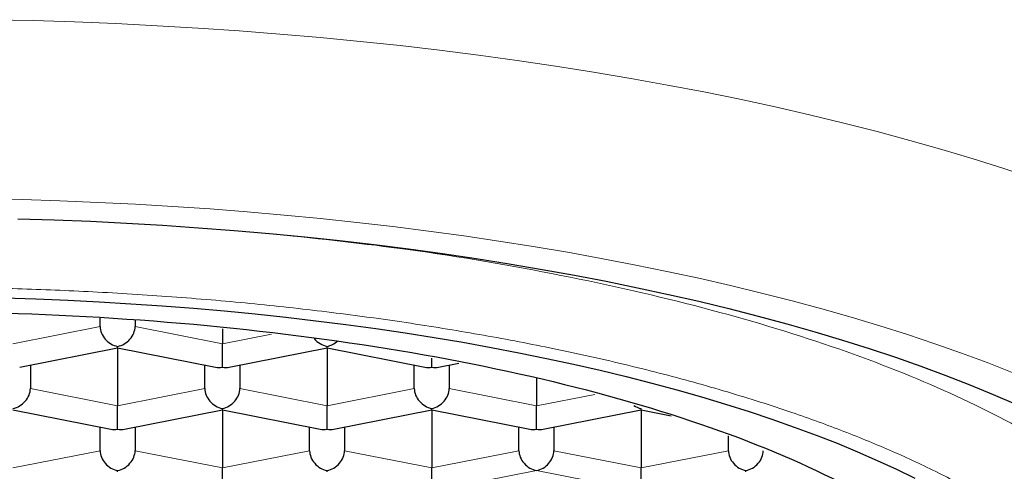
# Model space of a CAD drawing. Header units: millimetres. Extents: x 8 to 706, y 12 to 649.
# Tile 35 of 40: x 333.63 to 340.68, y 590.49 to 593.72. Entities that reach past the tile are written whole.
import ezdxf

# ---------------------------------------------------------------- set-up
doc = ezdxf.new("R2010")
doc.units = ezdxf.units.MM

msp = doc.modelspace()

# ---------------------------------------------------------------- linework, layer by layer
at = {"color": 8, "linetype": 'Continuous', "lineweight": 0}
for p, q in [((333.5791, 591.4039), (334.2041, 591.5273)), ((334.4541, 591.5273), (335.0791, 591.4039)), ((335.0791, 591.4039), (335.431, 591.4734)), ((333.7041, 591.083), (334.3291, 590.9596)), ((334.3291, 590.9596), (334.9541, 591.083)), ((335.2041, 591.083), (335.8291, 590.9596)), ((335.8291, 590.9596), (336.4541, 591.083)), ((336.7041, 591.083), (337.3291, 590.9596)), ((337.3291, 590.9596), (337.747, 591.0421)), ((333.5791, 590.5153), (334.2041, 590.6387)), ((334.4541, 590.6387), (335.0791, 590.5153)), ((335.0791, 590.5153), (335.7041, 590.6387)), ((335.9541, 590.6387), (336.5791, 590.5153)), ((336.5791, 590.5153), (337.2041, 590.6387)), ((337.4541, 590.6387), (338.0791, 590.5153)), ((338.0791, 590.5153), (338.7041, 590.6387)), ((337.3291, 590.4966), (336.5791, 590.3485)), ((338.0791, 590.3485), (337.3291, 590.4966))]:
    msp.add_line(p, q, dxfattribs=at)
at = {"color": 7, "linetype": 'Continuous', "lineweight": 30}
for p, q in [((334.2041, 591.5273), (334.2041, 591.5873)), ((334.4541, 591.5748), (334.4541, 591.5273)), ((335.0791, 591.5099), (335.0791, 591.4039)), ((335.0791, 591.2371), (335.0791, 591.4039)), ((333.6275, 591.2367), (334.3291, 591.3752)), ((334.3291, 591.3752), (334.3291, 591.3852)), ((334.3291, 591.3752), (335.0307, 591.2367)), ((334.3291, 591.3752), (334.3291, 590.9596)), ((335.1275, 591.2367), (335.8291, 591.3752)), ((335.8291, 591.3752), (335.8291, 591.3852)), ((335.8291, 591.3752), (336.5307, 591.2367)), ((335.8291, 591.3752), (335.8291, 590.9596)), ((333.7041, 591.2518), (333.7041, 591.083)), ((334.9541, 591.083), (334.9541, 591.2518)), ((335.2041, 591.2518), (335.2041, 591.083)), ((336.4541, 591.083), (336.4541, 591.2518)), ((336.5791, 591.2371), (336.5791, 591.3)), ((336.6275, 591.2367), (336.7723, 591.2653)), ((336.7041, 591.2518), (336.7041, 591.083)), ((337.3291, 591.1594), (337.3291, 590.9596)), ((333.5791, 590.9309), (334.2807, 590.7924)), ((334.3291, 590.7928), (334.3291, 590.9596)), ((334.3775, 590.7924), (335.0791, 590.9309)), ((335.0791, 590.9309), (335.0791, 590.9409)), ((335.0791, 590.9309), (335.7807, 590.7924)), ((335.0791, 590.9309), (335.0791, 590.5153)), ((335.8291, 590.7928), (335.8291, 590.9596)), ((335.8775, 590.7924), (336.5791, 590.9309)), ((336.5791, 590.9309), (336.5791, 590.9409)), ((336.5791, 590.9309), (337.2807, 590.7924)), ((336.5791, 590.9309), (336.5791, 590.5153)), ((337.3291, 590.7928), (337.3291, 590.9596)), ((337.3775, 590.7924), (338.0791, 590.9309)), ((338.0791, 590.9309), (338.0791, 590.9409)), ((338.0791, 590.9309), (338.295, 590.8883)), ((338.0791, 590.9309), (338.0791, 590.5153)), ((334.2041, 590.6387), (334.2041, 590.8075)), ((334.4541, 590.8075), (334.4541, 590.6387)), ((335.7041, 590.6387), (335.7041, 590.8075)), ((335.9541, 590.8075), (335.9541, 590.6387)), ((337.2041, 590.6387), (337.2041, 590.8075)), ((337.4541, 590.8075), (337.4541, 590.6387)), ((338.7041, 590.6387), (338.7041, 590.7462)), ((334.3291, 590.4867), (334.3291, 590.4966)), ((335.0791, 590.3485), (335.0791, 590.5153)), ((335.8291, 590.4867), (335.8291, 590.4966)), ((336.5791, 590.3485), (336.5791, 590.5153)), ((338.0791, 590.3485), (338.0791, 590.5153)), ((338.8291, 590.4867), (338.8291, 590.4966))]:
    msp.add_line(p, q, dxfattribs=at)
at = {"color": 8, "linetype": 'Continuous', "lineweight": 0, "flags": 128}
for points in [[(333.4257, 593.7223), (333.7235, 593.7157), (334.0207, 593.7063), (334.3171, 593.6943), (334.6125, 593.6797), (334.9066, 593.6624), (335.1993, 593.6425), (335.4904, 593.6199), (335.7796, 593.5948), (336.0669, 593.5671), (336.3519, 593.5368), (336.6345, 593.504), (336.9145, 593.4687), (337.1917, 593.4309), (337.4659, 593.3906), (337.7369, 593.3478), (338.0046, 593.3027), (338.2687, 593.2552), (338.5291, 593.2053), (338.7856, 593.1531), (339.038, 593.0986), (339.2861, 593.0419), (339.5299, 592.983), (339.769, 592.9219), (340.0034, 592.8588), (340.2328, 592.7935), (340.4572, 592.7262), (340.6763, 592.6569), (340.8901, 592.5857)], [(340.7373, 591.199), (340.5578, 591.2691), (340.373, 591.3374), (340.183, 591.4041), (339.988, 591.4691), (339.7881, 591.5323), (339.5834, 591.5937), (339.374, 591.6533), (339.1602, 591.7109), (338.9421, 591.7666), (338.7197, 591.8204), (338.4934, 591.8721), (338.2631, 591.9218), (338.0291, 591.9694), (337.7916, 592.0149), (337.5506, 592.0583), (337.3064, 592.0995), (337.0592, 592.1384), (336.809, 592.1752), (336.5561, 592.2097), (336.3007, 592.2419), (336.0429, 592.2719), (335.7829, 592.2995), (335.5208, 592.3248), (335.2569, 592.3477), (334.9914, 592.3682), (334.7244, 592.3864), (334.456, 592.4022), (334.1866, 592.4155), (333.9162, 592.4265), (333.6451, 592.435), (333.3734, 592.4411)]]:
    msp.add_lwpolyline(points, dxfattribs=at)
at = {"color": 7, "linetype": 'Continuous', "lineweight": 30, "flags": 128}
for points in [[(333.6137, 592.2986), (333.8744, 592.2904), (334.1344, 592.2799), (334.3934, 592.267), (334.6515, 592.2519), (334.9082, 592.2344), (335.1636, 592.2146), (335.4173, 592.1926), (335.6693, 592.1683), (335.9193, 592.1418), (336.1672, 592.113), (336.4128, 592.082), (336.6559, 592.0488), (336.8965, 592.0135), (337.1342, 591.976), (337.369, 591.9364), (337.6007, 591.8947), (337.8291, 591.8509), (338.0541, 591.8052), (338.2755, 591.7574), (338.4932, 591.7076), (338.707, 591.6559), (338.9167, 591.6024), (339.1223, 591.5469), (339.3236, 591.4897), (339.5204, 591.4307), (339.7126, 591.3699), (339.9002, 591.3074), (340.0828, 591.2433), (340.2606, 591.1775), (340.4332, 591.1102), (340.6006, 591.0414), (340.7626, 590.971)], [(333.5156, 591.7314), (333.7437, 591.7243), (333.9712, 591.7151), (334.1979, 591.7038), (334.4237, 591.6906), (334.6483, 591.6753), (334.8718, 591.658), (335.0938, 591.6387), (335.3142, 591.6174), (335.533, 591.5942), (335.7499, 591.569), (335.9648, 591.5419), (336.1776, 591.5129), (336.388, 591.4819), (336.5961, 591.4491), (336.8015, 591.4145), (337.0042, 591.378), (337.2041, 591.3397), (337.401, 591.2997), (337.5947, 591.2579), (337.7852, 591.2143), (337.9722, 591.1691), (338.1558, 591.1222), (338.3357, 591.0737), (338.5118, 591.0236), (338.684, 590.972), (338.8522, 590.9188), (339.0163, 590.8641), (339.1761, 590.808), (339.3316, 590.7505), (339.4827, 590.6916), (339.6291, 590.6313), (339.7709, 590.5698), (339.908, 590.507), (340.0402, 590.4431)]]:
    msp.add_lwpolyline(points, dxfattribs=at)
at = {"color": 7, "linetype": 'Continuous', "lineweight": 30}
for centre, major_axis, start_param, end_param in [((334.3291, 591.5027), (0.1041, -0.0856), 3.728059, 5.298856), ((334.3291, 591.5027), (0.1041, 0.0856), 4.125922, 5.696719), ((335.8291, 591.5027), (0.1041, -0.0856), 4.474435, 5.298856), ((335.8291, 591.5027), (0.1041, 0.0856), 4.125922, 4.771186), ((335.0791, 591.3546), (0.1041, 0.0856), 3.728059, 4.125922), ((335.0791, 591.3546), (0.1041, -0.0856), 5.298856, 5.696719), ((336.5791, 591.3546), (0.1041, 0.0856), 3.728059, 4.125922), ((336.5791, 591.3546), (0.1041, -0.0856), 5.298856, 5.696719), ((333.5791, 591.0584), (0.1041, 0.0856), 4.125922, 5.696719), ((335.0791, 591.0584), (0.1041, -0.0856), 3.728059, 5.298856), ((335.0791, 591.0584), (0.1041, 0.0856), 4.125922, 5.696719), ((336.5791, 591.0584), (0.1041, -0.0856), 3.728059, 5.298856), ((336.5791, 591.0584), (0.1041, 0.0856), 4.125922, 5.696719), ((338.0791, 591.0584), (0.1041, -0.0856), 4.857947, 5.298856), ((334.3291, 590.9103), (0.1041, 0.0856), 3.728059, 4.125922), ((334.3291, 590.9103), (0.1041, -0.0856), 5.298856, 5.696719), ((335.8291, 590.9103), (0.1041, 0.0856), 3.728059, 4.125922), ((335.8291, 590.9103), (0.1041, -0.0856), 5.298856, 5.696719), ((337.3291, 590.9103), (0.1041, 0.0856), 3.728059, 4.125922), ((337.3291, 590.9103), (0.1041, -0.0856), 5.298856, 5.696719), ((334.3291, 590.6141), (0.1041, -0.0856), 3.728059, 5.298856), ((334.3291, 590.6141), (0.1041, 0.0856), 4.125922, 5.696719), ((335.8291, 590.6141), (0.1041, -0.0856), 3.728059, 5.298856), ((335.8291, 590.6141), (0.1041, 0.0856), 4.125922, 5.696719), ((337.3291, 590.6141), (0.1041, -0.0856), 3.728059, 5.298856), ((337.3291, 590.6141), (0.1041, 0.0856), 4.125922, 5.696719), ((338.8291, 590.6141), (0.1041, -0.0856), 3.728059, 5.298856), ((338.8291, 590.6141), (0.1041, 0.0856), 4.125922, 5.696721)]:
    msp.add_ellipse(centre, major_axis=major_axis, ratio=0.808487, start_param=start_param, end_param=end_param, dxfattribs=at)
at = {"color": 8, "linetype": 'Continuous', "lineweight": 0}
for points, knots in [([(335.4689, 592.1873), (335.7846, 592.1536), (336.49, 592.0784), (337.5166, 591.9003), (338.5375, 591.6684), (339.4594, 591.3915), (340.2682, 591.0762), (340.9495, 590.7274), (341.4926, 590.3512), (341.8844, 589.9539), (342.1328, 589.5425), (342.1637, 589.2634), (342.1791, 589.1239)], [0, 0, 0, 0, 0.082588, 0.184522, 0.286457, 0.388392, 0.490326, 0.592261, 0.694196, 0.796131, 0.898065, 1, 1, 1, 1]), ([(341.7791, 588.748), (341.778, 588.7839), (341.7757, 588.8556), (341.7583, 588.9632), (341.7308, 589.0705), (341.6921, 589.1774), (341.6426, 589.2838), (341.5821, 589.3895), (341.5128, 589.4916), (341.4357, 589.5899), (341.352, 589.6844), (341.2593, 589.7779), (341.1579, 589.8704), (341.0478, 589.9617), (340.9291, 590.0517), (340.802, 590.1404), (340.6666, 590.2276), (340.523, 590.3133), (340.3714, 590.3973), (340.212, 590.4796), (340.048, 590.5586), (339.8802, 590.6342), (339.7092, 590.7067), (339.5318, 590.7773), (339.3482, 590.846), (339.1487, 590.9163), (338.9323, 590.9877), (338.698, 591.0597), (338.4565, 591.1289), (338.2081, 591.1951), (337.953, 591.2583), (337.6916, 591.3184), (337.4316, 591.3737), (337.1739, 591.4245), (336.9192, 591.471), (336.6604, 591.5148), (336.3975, 591.5556), (336.131, 591.5935), (335.861, 591.6285), (335.5879, 591.6605), (335.3119, 591.6894), (335.0333, 591.7153), (334.7524, 591.7381), (334.4696, 591.7578), (334.1904, 591.774), (333.9154, 591.787), (333.6448, 591.7969), (333.3734, 591.804), (333.1016, 591.8083), (332.8152, 591.8098), (332.5146, 591.808), (332.2001, 591.8023), (331.8863, 591.7928), (331.5738, 591.7796), (331.2627, 591.7626), (330.9536, 591.7418), (330.6554, 591.7181), (330.3681, 591.6917), (330.0917, 591.663), (329.8183, 591.6312), (329.5479, 591.5965), (329.281, 591.5588), (329.0178, 591.5182), (328.7585, 591.4747), (328.5035, 591.4284), (328.2529, 591.3793), (328.0071, 591.3274), (327.7664, 591.2729), (327.5354, 591.2168), (327.3141, 591.1595), (327.1022, 591.101), (326.8957, 591.0404), (326.6946, 590.9776), (326.489, 590.9094), (326.2802, 590.8354), (326.0696, 590.7553), (325.8673, 590.6728), (325.6737, 590.5878), (325.489, 590.5006), (325.3133, 590.4112), (325.1515, 590.3223), (325.003, 590.2342), (324.867, 590.1471), (324.7393, 590.0586), (324.6199, 589.9686), (324.5091, 589.8775), (324.4069, 589.7851), (324.3135, 589.6917), (324.2289, 589.5973), (324.1533, 589.5019), (324.0867, 589.4059), (324.0292, 589.3091), (323.9817, 589.2136), (323.9438, 589.1195), (323.9148, 589.0269), (323.8943, 588.9341), (323.8814, 588.8411), (323.8799, 588.779), (323.8791, 588.748)], [0, 0, 0, 0, 0.011192, 0.022388, 0.033588, 0.044789, 0.055991, 0.067194, 0.078398, 0.088667, 0.098937, 0.109205, 0.119474, 0.129742, 0.140009, 0.150276, 0.160543, 0.170809, 0.181076, 0.191342, 0.201607, 0.211287, 0.220966, 0.230645, 0.240325, 0.250005, 0.261204, 0.272404, 0.283604, 0.294804, 0.306004, 0.317204, 0.328404, 0.338671, 0.348938, 0.359205, 0.369471, 0.379737, 0.390003, 0.400269, 0.410535, 0.4208, 0.431065, 0.44133, 0.451594, 0.461272, 0.470951, 0.480629, 0.490307, 0.499986, 0.511184, 0.522383, 0.533582, 0.544782, 0.555982, 0.567183, 0.578385, 0.588653, 0.598922, 0.609191, 0.619461, 0.62973, 0.64, 0.650269, 0.660538, 0.670807, 0.681076, 0.691344, 0.701612, 0.711293, 0.720973, 0.730653, 0.740333, 0.750012, 0.76121, 0.772408, 0.783606, 0.794804, 0.806002, 0.8172, 0.828398, 0.838663, 0.848929, 0.859195, 0.869461, 0.879727, 0.889994, 0.900262, 0.910529, 0.920797, 0.931065, 0.941332, 0.9516, 0.961281, 0.970962, 0.980642, 0.990321, 1, 1, 1, 1])]:
    msp.add_open_spline(points, degree=3, knots=knots, dxfattribs=at)
at = {"color": 7, "linetype": 'Continuous', "lineweight": 30}
msp.add_open_spline([(324.8041, 588.8889), (324.834, 589.0686), (324.8937, 589.4279), (325.3709, 589.9461), (326.1126, 590.4237), (327.1183, 590.8423), (328.3418, 591.1858), (329.7383, 591.4411), (331.2534, 591.5983), (332.8291, 591.6514), (334.4048, 591.5983), (335.9199, 591.4411), (337.3164, 591.1858), (338.5399, 590.8423), (339.5457, 590.4237), (340.2873, 589.9461), (340.7645, 589.4279), (340.8242, 589.0686), (340.8541, 588.8889)], degree=3, dxfattribs=at)

doc.saveas('drawing.dxf')
